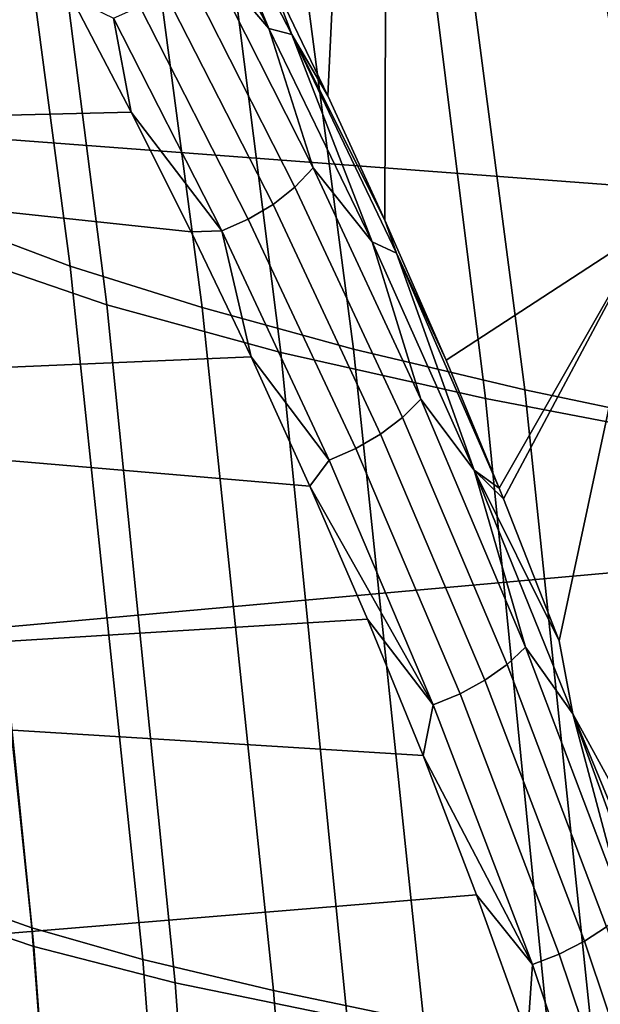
# Model space of a CAD drawing. Header units: metres. Extents: x -25 to 132, y -25 to 25.
# Tile 113 of 256: x 25.137 to 25.719, y 2.09 to 3.077. Entities that reach past the tile are written whole.
import ezdxf

# ---------------------------------------------------------------- set-up
doc = ezdxf.new("R2010")
doc.units = ezdxf.units.M
doc.layers.add('solid_12_061_071_XXX', color=7, linetype='CONTINUOUS')

msp = doc.modelspace()

# ---------------------------------------------------------------- linework, layer by layer
at = {"layer": 'solid_12_061_071_XXX'}
for points in [[(25.385962, 3.125468, 128.288193), (25.241346, 4.297595, 128.347672), (25.5072, 4.287702, 128.995117), (25.445778, 3.000661, 128.411514)], [(21.64319, 4.28839, 139.603928), (21.607763, 3.221987, 139.74588), (28.086149, 2.734259, 141.42128), (28.117126, 3.822129, 141.296967)], [(25.445778, 3.000661, 128.411514), (25.5072, 4.287702, 128.995117), (25.50288, 2.876051, 128.524841)], [(25.5072, 4.287702, 128.995117), (25.76549, 2.866959, 129.138016), (25.564051, 2.735908, 128.641937), (25.50288, 2.876051, 128.524841)], [(25.5072, 4.287702, 128.995117), (25.816103, 4.278457, 129.622223), (26.068708, 2.860658, 129.734589), (25.76549, 2.866959, 129.138016)], [(24.981983, 3.569583, 90.774078), (25.074972, 2.872606, 90.844749), (25.187475, 2.830097, 90.357559), (25.096489, 3.516292, 90.290726)], [(24.992962, 3.519655, 15.769665), (25.139212, 3.457963, 17.088762), (25.224377, 2.791263, 17.024349), (25.080902, 2.840282, 15.70079)], [(25.096489, 3.516292, 90.290726), (25.187475, 2.830097, 90.357559), (25.319603, 2.788491, 89.873505), (25.230503, 3.464177, 89.810097)], [(25.230503, 3.464177, 89.810097), (25.319603, 2.788491, 89.873505), (25.471472, 2.746901, 89.393532), (25.384241, 3.412144, 89.333199)], [(25.139212, 3.457963, 17.088762), (25.31599, 3.398028, 18.406176), (25.398558, 2.7436, 18.345861), (25.224377, 2.791263, 17.024349)], [(25.384241, 3.412144, 89.333199), (25.471472, 2.746901, 89.393532), (25.643003, 2.706103, 88.918457), (25.557623, 3.36115, 88.860825)], [(25.31599, 3.398028, 18.406176), (25.523378, 3.33981, 19.721151), (25.603497, 2.697262, 19.664576), (25.398558, 2.7436, 18.345861)], [(25.557623, 3.36115, 88.860825), (25.643003, 2.706103, 88.918457), (25.8342, 2.666166, 88.449165), (25.75069, 3.311276, 88.39386)], [(25.523378, 3.33981, 19.721151), (25.761448, 3.283265, 21.03293), (25.839235, 2.652213, 20.979742), (25.603497, 2.697262, 19.664576)], [(25.38641, 3.06812, 128.288681), (25.282925, 3.265525, 128.064743), (25.304676, 3.265252, 128.108032)], [(25.322403, 3.14353, 128.169525), (25.282925, 3.265525, 128.064743), (25.38641, 3.06812, 128.288681)], [(25.409492, 3.062374, 128.334213), (25.304676, 3.265252, 128.108032), (25.385962, 3.125468, 128.288193)], [(25.38641, 3.06812, 128.288681), (25.304676, 3.265252, 128.108032), (25.409492, 3.062374, 128.334213)], [(21.607763, 3.221987, 139.74588), (21.582396, 2.150692, 139.847549), (28.086149, 2.734259, 141.42128)], [(24.383886, 2.963459, 128.311234), (24.371946, 3.205509, 128.034454), (25.18878, 3.099332, 128.127075), (25.248772, 2.984522, 128.251709)], [(25.412687, 2.90924, 128.382996), (25.304075, 3.123291, 128.159729), (25.322403, 3.14353, 128.169525), (25.431068, 2.92865, 128.394272)], [(25.431068, 2.92865, 128.394272), (25.322403, 3.14353, 128.169525), (25.38641, 3.06812, 128.288681)], [(25.390726, 2.891798, 128.375565), (25.282156, 3.105298, 128.15361), (25.304075, 3.123291, 128.159729), (25.412687, 2.90924, 128.382996)], [(25.409492, 3.062374, 128.334213), (25.385962, 3.125468, 128.288193), (25.445778, 3.000661, 128.411514)], [(25.248772, 2.984522, 128.251709), (25.18878, 3.099332, 128.127075), (25.230925, 3.078637, 128.153168)], [(25.366001, 2.876978, 128.372269), (25.257465, 3.090225, 128.151398), (25.282156, 3.105298, 128.15361), (25.390726, 2.891798, 128.375565)], [(25.339439, 2.865334, 128.373215), (25.230925, 3.078637, 128.153168), (25.257465, 3.090225, 128.151398), (25.366001, 2.876978, 128.372269)], [(25.248772, 2.984522, 128.251709), (25.230925, 3.078637, 128.153168), (25.339439, 2.865334, 128.373215)], [(25.490135, 2.854555, 128.498047), (25.38641, 3.06812, 128.288681), (25.409492, 3.062374, 128.334213)], [(25.431068, 2.92865, 128.394272), (25.38641, 3.06812, 128.288681), (25.490135, 2.854555, 128.498047)], [(25.409492, 3.062374, 128.334213), (25.445778, 3.000661, 128.411514), (25.50288, 2.876051, 128.524841)], [(25.514326, 2.842911, 128.545334), (25.409492, 3.062374, 128.334213), (25.50288, 2.876051, 128.524841)], [(25.490135, 2.854555, 128.498047), (25.409492, 3.062374, 128.334213), (25.514326, 2.842911, 128.545334)], [(24.383886, 2.963459, 128.311234), (25.248772, 2.984522, 128.251709), (25.308847, 2.864361, 128.371582)], [(25.308847, 2.864361, 128.371582), (25.248772, 2.984522, 128.251709), (25.339439, 2.865334, 128.373215)], [(24.394844, 2.697549, 128.565247), (24.383886, 2.963459, 128.311234), (25.308847, 2.864361, 128.371582), (25.368715, 2.73919, 128.486313)], [(25.520403, 2.6782, 128.589844), (25.412687, 2.90924, 128.382996), (25.431068, 2.92865, 128.394272), (25.538868, 2.69659, 128.602585)], [(25.538868, 2.69659, 128.602585), (25.431068, 2.92865, 128.394272), (25.490135, 2.854555, 128.498047)], [(24.982077, 2.916037, 91.334198), (25.057716, 2.199187, 91.389336), (25.149166, 2.166773, 90.89608), (25.074972, 2.872606, 90.844749)], [(25.498354, 2.661506, 128.58107), (25.390726, 2.891798, 128.375565), (25.412687, 2.90924, 128.382996), (25.520403, 2.6782, 128.589844)], [(25.473549, 2.647134, 128.576599), (25.366001, 2.876978, 128.372269), (25.390726, 2.891798, 128.375565), (25.498354, 2.661506, 128.58107)], [(24.968082, 2.890675, 14.375935), (25.080902, 2.840282, 15.70079), (25.15126, 2.148288, 15.650654), (25.040619, 2.185744, 14.321324)], [(25.074972, 2.872606, 90.844749), (25.149166, 2.166773, 90.89608), (25.260368, 2.135018, 90.405525), (25.187475, 2.830097, 90.357559)], [(25.446913, 2.635621, 128.576599), (25.339439, 2.865334, 128.373215), (25.366001, 2.876978, 128.372269), (25.473549, 2.647134, 128.576599)], [(25.514326, 2.842911, 128.545334), (25.50288, 2.876051, 128.524841), (25.564051, 2.735908, 128.641937)], [(25.368715, 2.73919, 128.486313), (25.308847, 2.864361, 128.371582), (25.339439, 2.865334, 128.373215)], [(25.368715, 2.73919, 128.486313), (25.339439, 2.865334, 128.373215), (25.446913, 2.635621, 128.576599)], [(25.617327, 2.607421, 128.740601), (25.564051, 2.735908, 128.641937), (25.76549, 2.866959, 129.138016)], [(25.621536, 2.59699, 128.748276), (25.617327, 2.607421, 128.740601), (25.76549, 2.866959, 129.138016)], [(25.677303, 2.454527, 128.848297), (25.621536, 2.59699, 128.748276), (25.76549, 2.866959, 129.138016)], [(25.691189, 2.381279, 128.869965), (25.677303, 2.454527, 128.848297), (25.76549, 2.866959, 129.138016), (25.73098, 2.308919, 128.941864)], [(25.592319, 2.625411, 128.692062), (25.490135, 2.854555, 128.498047), (25.514326, 2.842911, 128.545334)], [(25.538868, 2.69659, 128.602585), (25.490135, 2.854555, 128.498047), (25.592319, 2.625411, 128.692062)], [(25.514326, 2.842911, 128.545334), (25.564051, 2.735908, 128.641937), (25.617327, 2.607421, 128.740601)], [(25.592319, 2.625411, 128.692062), (25.514326, 2.842911, 128.545334), (25.617327, 2.607421, 128.740601)], [(25.080902, 2.840282, 15.70079), (25.224377, 2.791263, 17.024349), (25.292736, 2.111819, 16.978306), (25.15126, 2.148288, 15.650654)], [(25.187475, 2.830097, 90.357559), (25.260368, 2.135018, 90.405525), (25.391291, 2.103908, 89.918526), (25.319603, 2.788491, 89.873505)], [(25.224377, 2.791263, 17.024349), (25.398558, 2.7436, 18.345861), (25.465069, 2.076327, 18.303535), (25.292736, 2.111819, 16.978306)], [(25.319603, 2.788491, 89.873505), (25.391291, 2.103908, 89.918526), (25.54196, 2.072771, 89.435982), (25.471472, 2.746901, 89.393532)], [(25.398558, 2.7436, 18.345861), (25.603497, 2.697262, 19.664576), (25.668283, 2.041788, 19.625595), (25.465069, 2.076327, 18.303535)], [(25.471472, 2.746901, 89.393532), (25.54196, 2.072771, 89.435982), (25.712286, 2.042197, 88.95874), (25.643003, 2.706103, 88.918457)], [(21.567163, 1.076086, 139.908661), (28.065462, 1.642213, 141.504379), (28.086149, 2.734259, 141.42128), (21.582396, 2.150692, 139.847549)], [(24.394844, 2.697549, 128.565247), (25.368715, 2.73919, 128.486313), (25.427591, 2.609676, 128.595383)], [(25.427591, 2.609676, 128.595383), (25.368715, 2.73919, 128.486313), (25.446913, 2.635621, 128.576599)], [(25.643003, 2.706103, 88.918457), (25.712286, 2.042197, 88.95874), (25.902229, 2.012239, 88.48764), (25.8342, 2.666166, 88.449165)], [(24.40473, 2.40992, 128.794403), (24.394844, 2.697549, 128.565247), (25.427591, 2.609676, 128.595383), (25.485235, 2.476231, 128.698547)], [(25.625181, 2.430866, 128.779419), (25.520403, 2.6782, 128.589844), (25.538868, 2.69659, 128.602585), (25.643764, 2.448031, 128.79361)], [(25.643764, 2.448031, 128.79361), (25.538868, 2.69659, 128.602585), (25.592319, 2.625411, 128.692062)], [(25.603497, 2.697262, 19.664576), (25.839235, 2.652213, 20.979742), (25.902395, 2.008178, 20.943739), (25.668283, 2.041788, 19.625595)], [(25.60301, 2.415136, 128.769287), (25.498354, 2.661506, 128.58107), (25.520403, 2.6782, 128.589844), (25.625181, 2.430866, 128.779419)], [(25.578077, 2.40143, 128.763596), (25.473549, 2.647134, 128.576599), (25.498354, 2.661506, 128.58107), (25.60301, 2.415136, 128.769287)], [(25.142187, 1.9902, 125.616814), (25.134682, 1.997802, 125.442856), (24.978676, 2.65083, 125.449593), (24.988634, 2.640743, 125.680412)], [(25.551317, 2.390261, 128.762573), (25.446913, 2.635621, 128.576599), (25.473549, 2.647134, 128.576599), (25.578077, 2.40143, 128.763596)], [(25.149633, 1.967451, 125.789452), (25.142187, 1.9902, 125.616814), (24.988634, 2.640743, 125.680412), (24.998516, 2.610558, 125.90947)], [(25.427591, 2.609676, 128.595383), (25.446913, 2.635621, 128.576599), (25.551317, 2.390261, 128.762573)], [(25.592319, 2.625411, 128.692062), (25.617327, 2.607421, 128.740601), (25.621536, 2.59699, 128.748276)], [(25.592319, 2.625411, 128.692062), (25.621536, 2.59699, 128.748276), (25.677303, 2.454527, 128.848297)], [(25.691189, 2.381279, 128.869965), (25.592319, 2.625411, 128.692062), (25.677303, 2.454527, 128.848297)], [(25.643764, 2.448031, 128.79361), (25.592319, 2.625411, 128.692062), (25.691189, 2.381279, 128.869965)], [(25.156967, 1.929729, 125.95945), (25.149633, 1.967451, 125.789452), (24.998516, 2.610558, 125.90947), (25.008245, 2.560505, 126.13504)], [(25.485235, 2.476231, 128.698547), (25.427591, 2.609676, 128.595383), (25.551317, 2.390261, 128.762573)], [(25.164131, 1.87732, 126.125511), (25.156967, 1.929729, 125.95945), (25.008245, 2.560505, 126.13504), (25.017752, 2.490966, 126.355385)], [(25.171072, 1.810624, 126.286385), (25.164131, 1.87732, 126.125511), (25.017752, 2.490966, 126.355385), (25.02696, 2.402468, 126.56884)], [(24.40473, 2.40992, 128.794403), (25.485235, 2.476231, 128.698547), (25.541012, 2.339562, 128.795425)], [(25.541012, 2.339562, 128.795425), (25.485235, 2.476231, 128.698547), (25.551317, 2.390261, 128.762573)], [(25.724993, 2.16796, 128.950836), (25.625181, 2.430866, 128.779419), (25.643764, 2.448031, 128.79361), (25.743721, 2.183682, 128.966446)], [(25.743721, 2.183682, 128.966446), (25.643764, 2.448031, 128.79361), (25.691189, 2.381279, 128.869965)], [(25.702662, 2.153426, 128.939362), (25.60301, 2.415136, 128.769287), (25.625181, 2.430866, 128.779419), (25.724993, 2.16796, 128.950836)], [(24.413465, 2.102887, 128.996887), (24.40473, 2.40992, 128.794403), (25.541012, 2.339562, 128.795425), (25.594612, 2.200059, 128.885971)], [(25.677559, 2.140623, 128.932449), (25.578077, 2.40143, 128.763596), (25.60301, 2.415136, 128.769287), (25.702662, 2.153426, 128.939362)], [(25.177734, 1.730148, 126.440834), (25.171072, 1.810624, 126.286385), (25.02696, 2.402468, 126.56884), (25.035801, 2.295686, 126.773773)], [(25.650627, 2.130032, 128.930344), (25.551317, 2.390261, 128.762573), (25.578077, 2.40143, 128.763596), (25.677559, 2.140623, 128.932449)], [(25.541012, 2.339562, 128.795425), (25.551317, 2.390261, 128.762573), (25.650627, 2.130032, 128.930344)], [(25.691189, 2.381279, 128.869965), (25.73098, 2.308919, 128.941864), (25.782217, 2.160726, 129.0289)], [(25.784958, 2.122813, 129.030899), (25.691189, 2.381279, 128.869965), (25.782217, 2.160726, 129.0289)], [(25.743721, 2.183682, 128.966446), (25.691189, 2.381279, 128.869965), (25.784958, 2.122813, 129.030899)], [(25.594612, 2.200059, 128.885971), (25.541012, 2.339562, 128.795425), (25.650627, 2.130032, 128.930344)], [(25.184069, 1.636504, 126.587685), (25.177734, 1.730148, 126.440834), (25.035801, 2.295686, 126.773773), (25.044207, 2.171433, 126.968628)], [(24.413465, 2.102887, 128.996887), (25.594612, 2.200059, 128.885971), (25.645779, 2.058144, 128.970093)], [(25.057716, 2.199187, 91.389336), (25.113197, 1.473949, 91.424652), (25.203922, 1.452471, 90.928032), (25.149166, 2.166773, 90.89608)], [(25.645779, 2.058144, 128.970093), (25.594612, 2.200059, 128.885971), (25.650627, 2.130032, 128.930344)], [(25.040619, 2.185744, 14.321324), (25.15126, 2.148288, 15.650654), (25.203096, 1.444014, 15.619283), (25.093838, 1.468728, 14.285828)], [(25.190029, 1.530406, 126.72583), (25.184069, 1.636504, 126.587685), (25.044207, 2.171433, 126.968628), (25.052114, 2.030654, 127.151924)], [(25.149166, 2.166773, 90.89608), (25.203922, 1.452471, 90.928032), (25.314528, 1.431407, 90.434563), (25.260368, 2.135018, 90.405525)], [(25.7952, 1.877341, 129.090271), (25.702662, 2.153426, 128.939362), (25.724993, 2.16796, 128.950836), (25.81772, 1.890439, 129.103043)], [(25.769896, 1.865692, 129.082153), (25.677559, 2.140623, 128.932449), (25.702662, 2.153426, 128.939362), (25.7952, 1.877341, 129.090271)], [(25.15126, 2.148288, 15.650654), (25.292736, 2.111819, 16.978306), (25.343346, 1.419928, 16.950665), (25.203096, 1.444014, 15.619283)], [(25.260368, 2.135018, 90.405525), (25.314528, 1.431407, 90.434563), (25.444929, 1.41075, 89.945099), (25.391291, 2.103908, 89.918526)], [(25.742752, 1.855929, 129.078995), (25.650627, 2.130032, 128.930344), (25.677559, 2.140623, 128.932449), (25.769896, 1.865692, 129.082153)], [(25.645779, 2.058144, 128.970093), (25.650627, 2.130032, 128.930344), (25.742752, 1.855929, 129.078995)], [(25.292736, 2.111819, 16.978306), (25.465069, 2.076327, 18.303535), (25.514582, 1.396464, 18.279234), (25.343346, 1.419928, 16.950665)], [(24.420979, 1.778923, 129.171051), (24.413465, 2.102887, 128.996887), (25.645779, 2.058144, 128.970093), (25.694105, 1.914236, 129.047791)], [(25.391291, 2.103908, 89.918526), (25.444929, 1.41075, 89.945099), (25.59507, 1.390048, 89.460495), (25.54196, 2.072771, 89.435982)]]:
    msp.add_3dface(points, dxfattribs=at)

doc.saveas('drawing.dxf')
